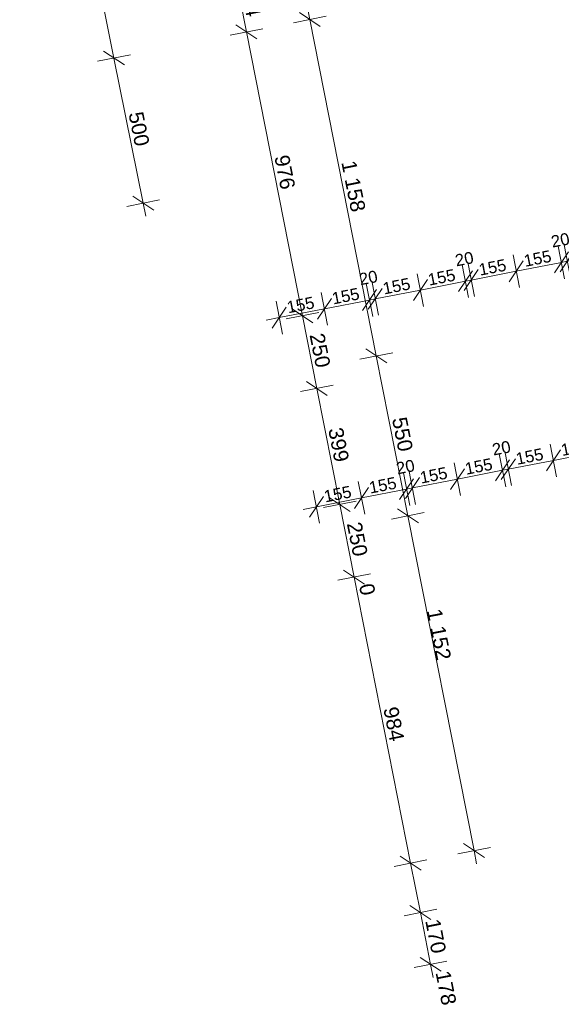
# Model space of a CAD drawing. Header units: metres. Extents: x -320 to 5572509, y -47 to 5960263.
# Tile 1 of 59: x -316 to -298, y -47 to -14. Entities that reach past the tile are written whole.
import ezdxf

# ---------------------------------------------------------------- set-up
doc = ezdxf.new("R2010")
doc.units = ezdxf.units.M
doc.header["$MEASUREMENT"] = 0
doc.layers.add('_drogi geometria', color=7, linetype='Continuous')
doc.layers.add('Nowe_403-Punkt_okreslonej_wysokosci', color=7, linetype='Continuous')
doc.styles.add('GENERATED_STYLE_3', font='arial.ttf')
doc.dimstyles.new('GENERATED_STYLE__1', dxfattribs={"dimtxt": 0.5, "dimasz": 0.57, "dimexe": 0.18, "dimexo": 0.0625, "dimgap": 0.09, "dimtad": 1, "dimdec": 0, "dimlfac": 100, "dimzin": 0, "dimdsep": 46, "dimtxsty": 'GENERATED_STYLE_3', "dimblk": 'ARROWHEAD_6', "dimblk1": 'ARROWHEAD_6', "dimblk2": 'ARROWHEAD_6', "dimcen": 0.09, "dimse1": 1, "dimse2": 1, "dimclrd": 7, "dimclre": 7, "dimclrt": 7, "dimadec": 1, "dimazin": 0, "dimtfac": 1, "dimtdec": 4, "dimtmove": 0, "dimatfit": 3, "dimfxl": 1, "dimtolj": 1, "dimtzin": 0, "dimarcsym": 0})
doc.dimstyles.new('GENERATED_STYLE__2', dxfattribs={"dimtxt": 0.5, "dimasz": 0.57, "dimexe": 0.18, "dimexo": 0.0625, "dimgap": 0.09, "dimtad": 1, "dimdec": 0, "dimlfac": 100, "dimzin": 0, "dimdsep": 46, "dimtxsty": 'GENERATED_STYLE_3', "dimblk": 'ARROWHEAD_6', "dimblk1": 'ARROWHEAD_6', "dimblk2": 'ARROWHEAD_6', "dimcen": 0.09, "dimse1": 1, "dimse2": 1, "dimclrd": 7, "dimclre": 7, "dimclrt": 7, "dimadec": 1, "dimazin": 0, "dimtfac": 1, "dimtdec": 4, "dimtmove": 2, "dimatfit": 3, "dimfxl": 1, "dimtolj": 1, "dimtzin": 0, "dimarcsym": 0})
doc.dimstyles.new('GENERATED_STYLE__3', dxfattribs={"dimtxt": 0.4, "dimasz": 0.57, "dimexe": 0.18, "dimexo": 0.0625, "dimgap": 0.09, "dimtad": 1, "dimdec": 0, "dimlfac": 100, "dimzin": 0, "dimdsep": 46, "dimtxsty": 'GENERATED_STYLE_3', "dimblk": 'ARROWHEAD_6', "dimblk1": 'ARROWHEAD_6', "dimblk2": 'ARROWHEAD_6', "dimcen": 0.09, "dimse1": 1, "dimse2": 1, "dimclrd": 7, "dimclre": 7, "dimclrt": 7, "dimadec": 1, "dimazin": 0, "dimtfac": 1, "dimtdec": 4, "dimtmove": 0, "dimatfit": 3, "dimfxl": 1, "dimtolj": 1, "dimtzin": 0, "dimarcsym": 0})

# ---------------------------------------------------------------- blocks, each defined once
blk = doc.blocks.new('*D152')
at = {"layer": '_drogi geometria', "color": 7, "lineweight": 5, "transparency": 16777216}
for p, q in [((-305.64, -24.284), (-305.857, -23.18)), ((-307.161, -24.582), (-307.378, -23.478)), ((-305.512, -23.38), (-305.985, -24.084)), ((-307.033, -23.678), (-307.506, -24.382)), ((-307.269, -24.03), (-305.749, -23.732)), ((-307.711, -24.116), (-307.269, -24.03))]:
    blk.add_line(p, q, dxfattribs=at)
at = {"layer": '_drogi geometria', "color": 7, "lineweight": 5, "transparency": 16777216, "insert": (-306.971, -23.89), "char_height": 0.4, "attachment_point": 7, "rotation": 11.0885, "style": 'GENERATED_STYLE_3'}
blk.add_mtext('\\A1;{\\pql;\\fArial|b0|i0|c0|p38;155}', dxfattribs=at)
blk = doc.blocks.new('ARROWHEAD_6')
at = {"color": 0, "linetype": 'Continuous', "lineweight": 0}
for p, q in [((0, 0), (-1, 0)), ((-0.5, -0.5), (0.5, 0.5))]:
    blk.add_line(p, q, dxfattribs=at)
blk = doc.blocks.new('*D153')
at = {"layer": '_drogi geometria', "color": 7, "lineweight": 5, "transparency": 16777216}
for p, q in [((-305.64, -24.284), (-305.857, -23.18)), ((-304.464, -23.786), (-303.99, -23.081)), ((-303.794, -23.043), (-304.268, -23.747)), ((-305.512, -23.38), (-305.985, -24.084)), ((-305.749, -23.732), (-304.227, -23.434)), ((-307.269, -24.03), (-305.749, -23.732))]:
    blk.add_line(p, q, dxfattribs=at)
at = {"layer": '_drogi geometria', "color": 7, "lineweight": 5, "transparency": 16777216, "char_height": 0.4, "attachment_point": 7, "rotation": 11.0885, "style": 'GENERATED_STYLE_3'}
for s, insert in [('\\A1;{\\pql;\\fArial|b0|i0|c0|p38;20}', (-304.531, -22.943)), ('\\A1;{\\pql;\\fArial|b0|i0|c0|p38;155}', (-305.45, -23.592))]:
    blk.add_mtext(s, dxfattribs=dict(at, insert=insert))
blk = doc.blocks.new('*D154')
at = {"layer": '_drogi geometria', "color": 7, "lineweight": 5, "transparency": 16777216}
for p, q in [((-304.119, -23.986), (-304.335, -22.882)), ((-304.464, -23.786), (-303.99, -23.081)), ((-303.794, -23.043), (-304.268, -23.747)), ((-305.749, -23.732), (-304.227, -23.434)), ((-304.227, -23.434), (-304.031, -23.395))]:
    blk.add_line(p, q, dxfattribs=at)
blk = doc.blocks.new('*D155')
at = {"layer": '_drogi geometria', "color": 7, "lineweight": 5, "transparency": 16777216}
for p, q in [((-302.402, -23.649), (-302.618, -22.545)), ((-303.923, -23.947), (-304.139, -22.843)), ((-302.273, -22.745), (-302.747, -23.449)), ((-302.51, -23.097), (-300.989, -22.799)), ((-304.464, -23.786), (-303.99, -23.081)), ((-303.794, -23.043), (-304.268, -23.747)), ((-304.031, -23.395), (-302.51, -23.097)), ((-304.227, -23.434), (-304.031, -23.395))]:
    blk.add_line(p, q, dxfattribs=at)
at = {"layer": '_drogi geometria', "color": 7, "lineweight": 5, "transparency": 16777216, "insert": (-303.733, -23.255), "char_height": 0.4, "attachment_point": 7, "rotation": 11.0885, "style": 'GENERATED_STYLE_3'}
blk.add_mtext('\\A1;{\\pql;\\fArial|b0|i0|c0|p38;155}', dxfattribs=at)
blk = doc.blocks.new('*D156')
at = {"layer": '_drogi geometria', "color": 7, "lineweight": 5, "transparency": 16777216}
for p, q in [((-300.881, -23.351), (-301.097, -22.247)), ((-301.226, -23.151), (-300.752, -22.447)), ((-300.556, -22.408), (-301.03, -23.113)), ((-302.273, -22.745), (-302.747, -23.449)), ((-302.51, -23.097), (-300.989, -22.799)), ((-300.989, -22.799), (-300.793, -22.76))]:
    blk.add_line(p, q, dxfattribs=at)
at = {"layer": '_drogi geometria', "color": 7, "lineweight": 5, "transparency": 16777216, "char_height": 0.4, "attachment_point": 7, "rotation": 11.0885, "style": 'GENERATED_STYLE_3'}
for s, insert in [('\\A1;{\\pql;\\fArial|b0|i0|c0|p38;20}', (-301.293, -22.308)), ('\\A1;{\\pql;\\fArial|b0|i0|c0|p38;155}', (-302.212, -22.957))]:
    blk.add_mtext(s, dxfattribs=dict(at, insert=insert))
blk = doc.blocks.new('*D157')
at = {"layer": '_drogi geometria', "color": 7, "lineweight": 5, "transparency": 16777216}
for p, q in [((-301.226, -23.151), (-300.752, -22.447)), ((-300.556, -22.408), (-301.03, -23.113)), ((-300.989, -22.799), (-300.793, -22.76))]:
    blk.add_line(p, q, dxfattribs=at)
blk = doc.blocks.new('*D158')
at = {"layer": '_drogi geometria', "color": 7, "lineweight": 5, "transparency": 16777216}
for p, q in [((-299.164, -23.014), (-299.381, -21.91)), ((-300.685, -23.312), (-300.901, -22.208)), ((-299.036, -22.11), (-299.509, -22.815)), ((-299.272, -22.462), (-297.751, -22.164)), ((-301.226, -23.151), (-300.752, -22.447)), ((-300.556, -22.408), (-301.03, -23.113)), ((-300.793, -22.76), (-299.272, -22.462)), ((-300.989, -22.799), (-300.793, -22.76))]:
    blk.add_line(p, q, dxfattribs=at)
at = {"layer": '_drogi geometria', "color": 7, "lineweight": 5, "transparency": 16777216, "insert": (-300.495, -22.621), "char_height": 0.4, "attachment_point": 7, "rotation": 11.0885, "style": 'GENERATED_STYLE_3'}
blk.add_mtext('\\A1;{\\pql;\\fArial|b0|i0|c0|p38;155}', dxfattribs=at)
blk = doc.blocks.new('*D159')
at = {"layer": '_drogi geometria', "color": 7, "lineweight": 5, "transparency": 16777216}
for p, q in [((-297.988, -22.516), (-297.514, -21.812)), ((-297.643, -22.716), (-297.859, -21.612)), ((-297.318, -21.774), (-297.791, -22.478)), ((-299.036, -22.11), (-299.509, -22.815)), ((-299.272, -22.462), (-297.751, -22.164))]:
    blk.add_line(p, q, dxfattribs=at)
at = {"layer": '_drogi geometria', "color": 7, "lineweight": 5, "transparency": 16777216, "char_height": 0.4, "attachment_point": 7, "rotation": 11.0885, "style": 'GENERATED_STYLE_3'}
for s, insert in [('\\A1;{\\pql;\\fArial|b0|i0|c0|p38;20}', (-298.054, -21.673)), ('\\A1;{\\pql;\\fArial|b0|i0|c0|p38;155}', (-298.974, -22.322))]:
    blk.add_mtext(s, dxfattribs=dict(at, insert=insert))
blk = doc.blocks.new('*D160')
at = {"layer": '_drogi geometria', "color": 7, "lineweight": 5, "transparency": 16777216}
for p, q in [((-297.988, -22.516), (-297.514, -21.812)), ((-297.643, -22.716), (-297.859, -21.612)), ((-297.318, -21.774), (-297.791, -22.478)), ((-299.272, -22.462), (-297.751, -22.164)), ((-297.751, -22.164), (-297.554, -22.126))]:
    blk.add_line(p, q, dxfattribs=at)
blk = doc.blocks.new('*D161')
at = {"layer": '_drogi geometria', "color": 7, "lineweight": 5, "transparency": 16777216}
for p, q in [((-297.446, -22.678), (-297.663, -21.574)), ((-295.797, -21.476), (-296.27, -22.18)), ((-297.988, -22.516), (-297.514, -21.812)), ((-297.318, -21.774), (-297.791, -22.478)), ((-297.554, -22.126), (-296.034, -21.828)), ((-297.751, -22.164), (-297.554, -22.126))]:
    blk.add_line(p, q, dxfattribs=at)
at = {"layer": '_drogi geometria', "color": 7, "lineweight": 5, "transparency": 16777216, "insert": (-297.256, -21.986), "char_height": 0.4, "attachment_point": 7, "rotation": 11.0885, "style": 'GENERATED_STYLE_3'}
blk.add_mtext('\\A1;{\\pql;\\fArial|b0|i0|c0|p38;155}', dxfattribs=at)
blk = doc.blocks.new('*D381')
at = {"layer": 'Nowe_403-Punkt_okreslonej_wysokosci', "color": 7, "lineweight": 5, "transparency": 16777216}
for p, q in [((-302.929, -30.72), (-303.996, -25.321)), ((-303.282, -30.484), (-302.577, -30.956)), ((-302.378, -30.611), (-303.481, -30.829)), ((-300.698, -42.018), (-302.929, -30.72)), ((-301.051, -41.782), (-300.346, -42.255)), ((-300.146, -41.91), (-301.25, -42.127)), ((-300.611, -42.46), (-300.698, -42.018))]:
    blk.add_line(p, q, dxfattribs=at)
at = {"layer": 'Nowe_403-Punkt_okreslonej_wysokosci', "color": 7, "lineweight": 5, "transparency": 16777216, "insert": (-302.298, -33.916), "char_height": 0.5, "attachment_point": 7, "rotation": 281.1715, "style": 'GENERATED_STYLE_3'}
blk.add_mtext('\\A1;{\\pql;\\fArial|b0|i0|c0|p38;1\xa0152}', dxfattribs=at)
blk = doc.blocks.new('*D382')
at = {"layer": 'Nowe_403-Punkt_okreslonej_wysokosci', "color": 7, "lineweight": 5, "transparency": 16777216}
for p, q in [((-303.996, -25.321), (-306.239, -13.964)), ((-303.444, -25.212), (-304.548, -25.43)), ((-304.348, -25.085), (-303.643, -25.557)), ((-302.929, -30.72), (-303.996, -25.321)), ((-303.282, -30.484), (-302.577, -30.956))]:
    blk.add_line(p, q, dxfattribs=at)
at = {"layer": 'Nowe_403-Punkt_okreslonej_wysokosci', "color": 7, "lineweight": 5, "transparency": 16777216, "insert": (-303.475, -27.443), "char_height": 0.5, "attachment_point": 7, "rotation": 281.1715, "style": 'GENERATED_STYLE_3'}
blk.add_mtext('\\A1;{\\pql;\\fArial|b0|i0|c0|p38;550}', dxfattribs=at)
blk = doc.blocks.new('*D383')
at = {"layer": 'Nowe_403-Punkt_okreslonej_wysokosci', "color": 7, "lineweight": 5, "transparency": 16777216}
for p, q in [((-305.687, -13.855), (-306.79, -14.073)), ((-306.591, -13.728), (-305.886, -14.2)), ((-303.996, -25.321), (-306.239, -13.964)), ((-304.348, -25.085), (-303.643, -25.557))]:
    blk.add_line(p, q, dxfattribs=at)
at = {"layer": 'Nowe_403-Punkt_okreslonej_wysokosci', "color": 7, "lineweight": 5, "transparency": 16777216, "insert": (-305.185, -18.785), "char_height": 0.5, "attachment_point": 7, "rotation": 281.1715, "style": 'GENERATED_STYLE_3'}
blk.add_mtext('\\A1;{\\pql;\\fArial|b0|i0|c0|p38;1\xa0158}', dxfattribs=at)
blk = doc.blocks.new('*D384')
at = {"layer": 'Nowe_403-Punkt_okreslonej_wysokosci', "color": 7, "lineweight": 5, "transparency": 16777216}
for p, q in [((-307.005, -11.633), (-306.3, -12.105)), ((-306.239, -13.964), (-306.652, -11.869)), ((-305.687, -13.855), (-306.79, -14.073)), ((-306.591, -13.728), (-305.886, -14.2)), ((-303.996, -25.321), (-306.239, -13.964))]:
    blk.add_line(p, q, dxfattribs=at)
at = {"layer": 'Nowe_403-Punkt_okreslonej_wysokosci', "color": 7, "lineweight": 5, "transparency": 16777216, "insert": (-306.458, -12.339), "char_height": 0.5, "attachment_point": 7, "rotation": 281.1715, "style": 'GENERATED_STYLE_3'}
blk.add_mtext('\\A1;{\\pql;\\fArial|b0|i0|c0|p38;214}', dxfattribs=at)
blk = doc.blocks.new('*D427')
at = {"layer": 'Nowe_403-Punkt_okreslonej_wysokosci', "color": 7, "lineweight": 5, "transparency": 16777216}
for p, q in [((-312.296, -15.155), (-313.399, -15.377)), ((-313.201, -15.031), (-312.494, -15.501)), ((-311.859, -20.167), (-312.848, -15.266)), ((-312.212, -19.932), (-311.506, -20.402)), ((-311.308, -20.056), (-312.41, -20.278)), ((-311.77, -20.608), (-311.859, -20.167))]:
    blk.add_line(p, q, dxfattribs=at)
at = {"layer": 'Nowe_403-Punkt_okreslonej_wysokosci', "color": 7, "lineweight": 5, "transparency": 16777216, "insert": (-312.368, -17.139), "char_height": 0.5, "attachment_point": 7, "rotation": 281.4037, "style": 'GENERATED_STYLE_3'}
blk.add_mtext('\\A1;{\\pql;\\fArial|b0|i0|c0|p38;500}', dxfattribs=at)
blk = doc.blocks.new('*D428')
at = {"layer": 'Nowe_403-Punkt_okreslonej_wysokosci', "color": 7, "lineweight": 5, "transparency": 16777216}
for p, q in [((-316.029, -1.009), (-315.322, -1.479)), ((-312.848, -15.266), (-315.676, -1.244)), ((-312.296, -15.155), (-313.399, -15.377)), ((-313.201, -15.031), (-312.494, -15.501)), ((-311.859, -20.167), (-312.848, -15.266))]:
    blk.add_line(p, q, dxfattribs=at)
at = {"layer": 'Nowe_403-Punkt_okreslonej_wysokosci', "color": 7, "lineweight": 5, "transparency": 16777216, "insert": (-314.333, -7.397), "char_height": 0.5, "attachment_point": 7, "rotation": 281.4037, "style": 'GENERATED_STYLE_3'}
blk.add_mtext('\\A1;{\\pql;\\fArial|b0|i0|c0|p38;1\xa0430}', dxfattribs=at)
blk = doc.blocks.new('*D429')
at = {"layer": 'Nowe_403-Punkt_okreslonej_wysokosci', "color": 7, "lineweight": 5, "transparency": 16777216}
for p, q in [((-319.43, 18.884), (-320.136, 19.353)), ((-319.783, 19.118), (-319.872, 19.56)), ((-319.232, 19.23), (-320.334, 19.007)), ((-315.676, -1.244), (-319.783, 19.118)), ((-315.124, -1.133), (-316.227, -1.355)), ((-316.029, -1.009), (-315.322, -1.479)), ((-312.848, -15.266), (-315.676, -1.244))]:
    blk.add_line(p, q, dxfattribs=at)
at = {"layer": 'Nowe_403-Punkt_okreslonej_wysokosci', "color": 7, "lineweight": 5, "transparency": 16777216, "insert": (-317.8, 9.795), "char_height": 0.5, "attachment_point": 7, "rotation": 281.4037, "style": 'GENERATED_STYLE_3'}
blk.add_mtext('\\A1;{\\pql;\\fArial|b0|i0|c0|p38;2\xa0077}', dxfattribs=at)
blk = doc.blocks.new('*D431')
at = {"layer": '_drogi geometria', "color": 7, "lineweight": 5, "transparency": 16777216}
for p, q in [((-305.91, -30.966), (-306.126, -29.862)), ((-304.261, -29.764), (-304.734, -30.468)), ((-305.781, -30.062), (-306.255, -30.766)), ((-306.018, -30.414), (-304.497, -30.116)), ((-306.46, -30.501), (-306.018, -30.414))]:
    blk.add_line(p, q, dxfattribs=at)
at = {"layer": '_drogi geometria', "color": 7, "lineweight": 5, "transparency": 16777216, "insert": (-305.72, -30.274), "char_height": 0.4, "attachment_point": 7, "rotation": 11.0885, "style": 'GENERATED_STYLE_3'}
blk.add_mtext('\\A1;{\\pql;\\fArial|b0|i0|c0|p38;155}', dxfattribs=at)
blk = doc.blocks.new('*D432')
at = {"layer": '_drogi geometria', "color": 7, "lineweight": 5, "transparency": 16777216}
for p, q in [((-304.389, -30.668), (-304.606, -29.564)), ((-303.213, -30.17), (-302.739, -29.466)), ((-302.868, -30.37), (-303.084, -29.266)), ((-302.543, -29.427), (-303.017, -30.131)), ((-304.261, -29.764), (-304.734, -30.468)), ((-304.497, -30.116), (-302.976, -29.818)), ((-302.976, -29.818), (-302.78, -29.779)), ((-306.018, -30.414), (-304.497, -30.116))]:
    blk.add_line(p, q, dxfattribs=at)
at = {"layer": '_drogi geometria', "color": 7, "lineweight": 5, "transparency": 16777216, "char_height": 0.4, "attachment_point": 7, "rotation": 11.0885, "style": 'GENERATED_STYLE_3'}
for s, insert in [('\\A1;{\\pql;\\fArial|b0|i0|c0|p38;20}', (-303.28, -29.327)), ('\\A1;{\\pql;\\fArial|b0|i0|c0|p38;155}', (-304.199, -29.976))]:
    blk.add_mtext(s, dxfattribs=dict(at, insert=insert))
blk = doc.blocks.new('*D433')
at = {"layer": '_drogi geometria', "color": 7, "lineweight": 5, "transparency": 16777216}
for p, q in [((-302.672, -30.331), (-302.888, -29.227)), ((-303.213, -30.17), (-302.739, -29.466)), ((-302.543, -29.427), (-303.017, -30.131)), ((-302.78, -29.779), (-301.259, -29.481)), ((-302.976, -29.818), (-302.78, -29.779))]:
    blk.add_line(p, q, dxfattribs=at)
blk = doc.blocks.new('*D434')
at = {"layer": '_drogi geometria', "color": 7, "lineweight": 5, "transparency": 16777216}
for p, q in [((-301.022, -29.129), (-301.496, -29.833)), ((-301.151, -30.033), (-301.367, -28.929)), ((-301.259, -29.481), (-299.738, -29.183)), ((-303.213, -30.17), (-302.739, -29.466)), ((-302.543, -29.427), (-303.017, -30.131)), ((-302.78, -29.779), (-301.259, -29.481))]:
    blk.add_line(p, q, dxfattribs=at)
at = {"layer": '_drogi geometria', "color": 7, "lineweight": 5, "transparency": 16777216, "insert": (-302.482, -29.639), "char_height": 0.4, "attachment_point": 7, "rotation": 11.0885, "style": 'GENERATED_STYLE_3'}
blk.add_mtext('\\A1;{\\pql;\\fArial|b0|i0|c0|p38;155}', dxfattribs=at)
blk = doc.blocks.new('*D435')
at = {"layer": '_drogi geometria', "color": 7, "lineweight": 5, "transparency": 16777216}
for p, q in [((-299.975, -29.535), (-299.501, -28.831)), ((-299.63, -29.735), (-299.846, -28.631)), ((-299.305, -28.793), (-299.778, -29.497)), ((-301.022, -29.129), (-301.496, -29.833)), ((-301.151, -30.033), (-301.367, -28.929)), ((-301.259, -29.481), (-299.738, -29.183)), ((-299.738, -29.183), (-299.542, -29.145))]:
    blk.add_line(p, q, dxfattribs=at)
at = {"layer": '_drogi geometria', "color": 7, "lineweight": 5, "transparency": 16777216, "char_height": 0.4, "attachment_point": 7, "rotation": 11.0885, "style": 'GENERATED_STYLE_3'}
for s, insert in [('\\A1;{\\pql;\\fArial|b0|i0|c0|p38;20}', (-300.042, -28.692)), ('\\A1;{\\pql;\\fArial|b0|i0|c0|p38;155}', (-300.961, -29.341))]:
    blk.add_mtext(s, dxfattribs=dict(at, insert=insert))
blk = doc.blocks.new('*D436')
at = {"layer": '_drogi geometria', "color": 7, "lineweight": 5, "transparency": 16777216}
for p, q in [((-299.975, -29.535), (-299.501, -28.831)), ((-299.63, -29.735), (-299.846, -28.631)), ((-299.305, -28.793), (-299.778, -29.497)), ((-299.433, -29.697), (-299.65, -28.593)), ((-299.542, -29.145), (-298.021, -28.847)), ((-299.738, -29.183), (-299.542, -29.145))]:
    blk.add_line(p, q, dxfattribs=at)
blk = doc.blocks.new('*D437')
at = {"layer": '_drogi geometria', "color": 7, "lineweight": 5, "transparency": 16777216}
for p, q in [((-297.784, -28.495), (-298.258, -29.199)), ((-297.913, -29.399), (-298.129, -28.295)), ((-298.021, -28.847), (-296.5, -28.549)), ((-299.975, -29.535), (-299.501, -28.831)), ((-299.305, -28.793), (-299.778, -29.497)), ((-299.542, -29.145), (-298.021, -28.847))]:
    blk.add_line(p, q, dxfattribs=at)
at = {"layer": '_drogi geometria', "color": 7, "lineweight": 5, "transparency": 16777216, "insert": (-299.244, -29.005), "char_height": 0.4, "attachment_point": 7, "rotation": 11.0885, "style": 'GENERATED_STYLE_3'}
blk.add_mtext('\\A1;{\\pql;\\fArial|b0|i0|c0|p38;155}', dxfattribs=at)
blk = doc.blocks.new('*D438')
at = {"layer": '_drogi geometria', "color": 7, "lineweight": 5, "transparency": 16777216}
for p, q in [((-296.736, -28.901), (-296.263, -28.196)), ((-296.066, -28.158), (-296.54, -28.862)), ((-297.784, -28.495), (-298.258, -29.199)), ((-297.913, -29.399), (-298.129, -28.295)), ((-298.021, -28.847), (-296.5, -28.549))]:
    blk.add_line(p, q, dxfattribs=at)
at = {"layer": '_drogi geometria', "color": 7, "lineweight": 5, "transparency": 16777216, "char_height": 0.4, "attachment_point": 7, "rotation": 11.0885, "style": 'GENERATED_STYLE_3'}
for s, insert in [('\\A1;{\\pql;\\fArial|b0|i0|c0|p38;20}', (-296.803, -28.058)), ('\\A1;{\\pql;\\fArial|b0|i0|c0|p38;155}', (-297.723, -28.707))]:
    blk.add_mtext(s, dxfattribs=dict(at, insert=insert))
blk = doc.blocks.new('*D439')
at = {"layer": '_drogi geometria', "color": 7, "lineweight": 5, "transparency": 16777216}
for p, q in [((-296.736, -28.901), (-296.263, -28.196)), ((-296.392, -29.101), (-296.608, -27.997)), ((-296.066, -28.158), (-296.54, -28.862)), ((-296.195, -29.062), (-296.411, -27.958)), ((-296.303, -28.51), (-294.782, -28.212)), ((-298.021, -28.847), (-296.5, -28.549)), ((-296.5, -28.549), (-296.303, -28.51))]:
    blk.add_line(p, q, dxfattribs=at)
blk = doc.blocks.new('*D455')
at = {"layer": 'Nowe_403-Punkt_okreslonej_wysokosci', "color": 7, "lineweight": 5, "transparency": 16777216}
for p, q in [((-301.958, -44.001), (-303.062, -44.219)), ((-302.862, -43.873), (-302.157, -44.346)), ((-302.165, -45.858), (-302.51, -44.11)), ((-301.613, -45.749), (-302.716, -45.967)), ((-302.517, -45.622), (-301.812, -46.094)), ((-302.077, -46.299), (-302.165, -45.858))]:
    blk.add_line(p, q, dxfattribs=at)
at = {"layer": 'Nowe_403-Punkt_okreslonej_wysokosci', "color": 7, "lineweight": 5, "transparency": 16777216, "char_height": 0.5, "attachment_point": 7, "rotation": 281.1715, "style": 'GENERATED_STYLE_3'}
for s, insert in [('\\A1;{\\pql;\\fArial|b0|i0|c0|p38;170}', (-302.354, -44.385)), ('\\A1;{\\pql;\\fArial|b0|i0|c0|p38;178}', (-302.008, -46.133))]:
    blk.add_mtext(s, dxfattribs=dict(at, insert=insert))
blk = doc.blocks.new('*D456')
at = {"layer": 'Nowe_403-Punkt_okreslonej_wysokosci', "color": 7, "lineweight": 5, "transparency": 16777216}
for p, q in [((-302.839, -42.441), (-304.746, -32.787)), ((-303.192, -42.205), (-302.487, -42.678)), ((-302.287, -42.332), (-303.391, -42.55)), ((-302.51, -44.11), (-302.839, -42.441)), ((-301.958, -44.001), (-303.062, -44.219)), ((-302.862, -43.873), (-302.157, -44.346)), ((-302.165, -45.858), (-302.51, -44.11))]:
    blk.add_line(p, q, dxfattribs=at)
blk = doc.blocks.new('*D457')
at = {"layer": 'Nowe_403-Punkt_okreslonej_wysokosci', "color": 7, "lineweight": 5, "transparency": 16777216}
for p, q in [((-305.098, -32.55), (-304.394, -33.023)), ((-304.393, -33.024), (-305.098, -32.551)), ((-304.194, -32.678), (-305.298, -32.896)), ((-302.839, -42.441), (-304.746, -32.787)), ((-303.192, -42.205), (-302.487, -42.678))]:
    blk.add_line(p, q, dxfattribs=at)
at = {"layer": 'Nowe_403-Punkt_okreslonej_wysokosci', "color": 7, "lineweight": 5, "transparency": 16777216, "char_height": 0.5, "attachment_point": 7, "rotation": 281.1715, "style": 'GENERATED_STYLE_3'}
for s, insert in [('\\A1;{\\pql;\\fArial|b0|i0|c0|p38;0}', (-304.59, -33.062)), ('\\A1;{\\pql;\\fArial|b0|i0|c0|p38;984}', (-303.768, -37.223))]:
    blk.add_mtext(s, dxfattribs=dict(at, insert=insert))
blk = doc.blocks.new('*D458')
at = {"layer": 'Nowe_403-Punkt_okreslonej_wysokosci', "color": 7, "lineweight": 5, "transparency": 16777216}
for p, q in [((-305.098, -32.55), (-304.394, -33.023)), ((-304.393, -33.024), (-305.098, -32.551)), ((-304.194, -32.678), (-305.298, -32.896)), ((-304.194, -32.678), (-305.298, -32.896)), ((-302.839, -42.441), (-304.746, -32.787)), ((-304.746, -32.787), (-304.746, -32.787))]:
    blk.add_line(p, q, dxfattribs=at)
blk = doc.blocks.new('*D459')
at = {"layer": 'Nowe_403-Punkt_okreslonej_wysokosci', "color": 7, "lineweight": 5, "transparency": 16777216}
for p, q in [((-305.23, -30.334), (-306.004, -26.416)), ((-304.678, -30.225), (-305.782, -30.443)), ((-305.583, -30.098), (-304.878, -30.57)), ((-304.746, -32.787), (-305.23, -30.334)), ((-305.098, -32.55), (-304.394, -33.023)), ((-304.393, -33.024), (-305.098, -32.551)), ((-304.194, -32.678), (-305.298, -32.896)), ((-304.746, -32.787), (-304.746, -32.787))]:
    blk.add_line(p, q, dxfattribs=at)
at = {"layer": 'Nowe_403-Punkt_okreslonej_wysokosci', "color": 7, "lineweight": 5, "transparency": 16777216, "insert": (-305, -30.983), "char_height": 0.5, "attachment_point": 7, "rotation": 281.1715, "style": 'GENERATED_STYLE_3'}
blk.add_mtext('\\A1;{\\pql;\\fArial|b0|i0|c0|p38;250}', dxfattribs=at)
blk = doc.blocks.new('*D460')
at = {"layer": 'Nowe_403-Punkt_okreslonej_wysokosci', "color": 7, "lineweight": 5, "transparency": 16777216}
for p, q in [((-306.004, -26.416), (-306.488, -23.963)), ((-306.357, -26.18), (-305.652, -26.652)), ((-305.452, -26.307), (-306.556, -26.525)), ((-305.23, -30.334), (-306.004, -26.416)), ((-304.678, -30.225), (-305.782, -30.443)), ((-305.583, -30.098), (-304.878, -30.57))]:
    blk.add_line(p, q, dxfattribs=at)
at = {"layer": 'Nowe_403-Punkt_okreslonej_wysokosci', "color": 7, "lineweight": 5, "transparency": 16777216, "insert": (-305.629, -27.797), "char_height": 0.5, "attachment_point": 7, "rotation": 281.1715, "style": 'GENERATED_STYLE_3'}
blk.add_mtext('\\A1;{\\pql;\\fArial|b0|i0|c0|p38;399}', dxfattribs=at)
blk = doc.blocks.new('*D461')
at = {"layer": 'Nowe_403-Punkt_okreslonej_wysokosci', "color": 7, "lineweight": 5, "transparency": 16777216}
for p, q in [((-306.841, -23.727), (-306.136, -24.2)), ((-306.004, -26.416), (-306.488, -23.963)), ((-306.357, -26.18), (-305.652, -26.652))]:
    blk.add_line(p, q, dxfattribs=at)
at = {"layer": 'Nowe_403-Punkt_okreslonej_wysokosci', "color": 7, "lineweight": 5, "transparency": 16777216, "insert": (-306.258, -24.612), "char_height": 0.5, "attachment_point": 7, "rotation": 281.1715, "style": 'GENERATED_STYLE_3'}
blk.add_mtext('\\A1;{\\pql;\\fArial|b0|i0|c0|p38;250}', dxfattribs=at)
blk = doc.blocks.new('*D462')
at = {"layer": 'Nowe_403-Punkt_okreslonej_wysokosci', "color": 7, "lineweight": 5, "transparency": 16777216}
for p, q in [((-308.732, -14.151), (-308.027, -14.623)), ((-306.488, -23.963), (-308.38, -14.387)), ((-305.937, -23.854), (-307.04, -24.072)), ((-306.841, -23.727), (-306.136, -24.2)), ((-306.004, -26.416), (-306.488, -23.963))]:
    blk.add_line(p, q, dxfattribs=at)
at = {"layer": 'Nowe_403-Punkt_okreslonej_wysokosci', "color": 7, "lineweight": 5, "transparency": 16777216, "insert": (-307.446, -18.597), "char_height": 0.5, "attachment_point": 7, "rotation": 281.1715, "style": 'GENERATED_STYLE_3'}
blk.add_mtext('\\A1;{\\pql;\\fArial|b0|i0|c0|p38;976}', dxfattribs=at)
blk = doc.blocks.new('*D463')
at = {"layer": 'Nowe_403-Punkt_okreslonej_wysokosci', "color": 7, "lineweight": 5, "transparency": 16777216}
for p, q in [((-309.146, -12.056), (-308.441, -12.528)), ((-308.38, -14.387), (-308.793, -12.292)), ((-307.828, -14.278), (-308.932, -14.496)), ((-308.732, -14.151), (-308.027, -14.623)), ((-306.488, -23.963), (-308.38, -14.387))]:
    blk.add_line(p, q, dxfattribs=at)
at = {"layer": 'Nowe_403-Punkt_okreslonej_wysokosci', "color": 7, "lineweight": 5, "transparency": 16777216, "insert": (-308.599, -12.762), "char_height": 0.5, "attachment_point": 7, "rotation": 281.1715, "style": 'GENERATED_STYLE_3'}
blk.add_mtext('\\A1;{\\pql;\\fArial|b0|i0|c0|p38;214}', dxfattribs=at)
blk = doc.blocks.new('*D464')
at = {"layer": 'Nowe_403-Punkt_okreslonej_wysokosci', "color": 7, "lineweight": 5, "transparency": 16777216}
for p, q in [((-309.338, -11.081), (-308.634, -11.553)), ((-308.793, -12.292), (-308.986, -11.317)), ((-308.242, -12.183), (-309.345, -12.401)), ((-309.146, -12.056), (-308.441, -12.528)), ((-308.38, -14.387), (-308.793, -12.292))]:
    blk.add_line(p, q, dxfattribs=at)
blk = doc.blocks.new('Wymiary_3', base_point=(5572127.338, 5960104.951))
at = {"layer": '_drogi geometria', "color": 7, "lineweight": 5}
for base, p1, p2, picture, middle in [((-297.751, -22.164), (-297.972, -29.098), (-296.43, -28.903), '*D159', (-298.563, -22.038)), ((-297.554, -22.126), (-296.43, -28.903), (-296.217, -28.947), '*D160', (-297.794, -21.419)), ((-296.034, -21.828), (-296.217, -28.947), (-294.719, -28.537), '*D161', (-296.846, -21.702)), ((-300.989, -22.799), (-301.168, -29.945), (-299.658, -29.59), '*D156', (-301.801, -22.673)), ((-299.272, -22.462), (-299.46, -29.563), (-297.972, -29.098), '*D158', (-300.084, -22.336)), ((-300.793, -22.76), (-299.658, -29.59), (-299.46, -29.563), '*D157', (-301.032, -22.053)), ((-304.227, -23.434), (-304.419, -30.518), (-302.876, -30.329), '*D153', (-305.04, -23.307)), ((-302.51, -23.097), (-302.689, -30.242), (-301.168, -29.945), '*D155', (-303.322, -22.971)), ((-304.031, -23.395), (-302.876, -30.329), (-302.689, -30.242), '*D154', (-304.27, -22.688)), ((-305.749, -23.732), (-305.919, -30.917), (-304.419, -30.518), '*D152', (-306.561, -23.606))]:
    dim = blk.add_linear_dim(base=base, p1=p1, p2=p2, angle=11.0885, dimstyle='GENERATED_STYLE__3', dxfattribs=at)
    dim.commit()
    dim.dimension.update_dxf_attribs({"geometry": picture, "text_midpoint": middle, "dimtype": 160, "text_rotation": 11.0885})
blk = doc.blocks.new('Wymiary_5', base_point=(5572133.909, 5960086.962))
at = {"layer": 'Nowe_403-Punkt_okreslonej_wysokosci', "color": 7, "lineweight": 5}
for base, p1, p2, dimstyle, picture, middle in [((-306.652, -11.869), (-312.847, -15.269), (-303.468, -11.24), 'GENERATED_STYLE__1', '*D384', (-306.102, -12.851)), ((-306.239, -13.964), (-303.483, -25.22), (-312.847, -15.269), 'GENERATED_STYLE__1', '*D383', (-304.773, -19.579)), ((-303.996, -25.321), (-303.019, -30.738), (-303.483, -25.22), 'GENERATED_STYLE__1', '*D382', (-303.119, -27.955)), ((-302.929, -30.72), (-301.534, -42.184), (-303.019, -30.738), 'GENERATED_STYLE__2', '*D381', (-301.887, -34.71))]:
    dim = blk.add_linear_dim(base=base, p1=p1, p2=p2, angle=101.1715, dimstyle=dimstyle, dxfattribs=at)
    dim.commit()
    dim.dimension.update_dxf_attribs({"geometry": picture, "text_midpoint": middle, "dimtype": 160, "text_rotation": 281.1715})
blk = doc.blocks.new('Wymiary_14', base_point=(5572122.748, 5960108.813))
at = {"layer": 'Nowe_403-Punkt_okreslonej_wysokosci', "color": 7, "lineweight": 5}
for base, p1, p2, picture, middle in [((-319.783, 19.118), (-314.159, -0.938), (-317.928, 19.493), '*D429', (-317.386, 9.003)), ((-315.676, -1.244), (-308.758, -14.441), (-314.159, -0.938), '*D428', (-313.918, -8.19)), ((-312.848, -15.266), (-310.844, -19.962), (-308.758, -14.441), '*D427', (-312.01, -17.65))]:
    dim = blk.add_linear_dim(base=base, p1=p1, p2=p2, angle=101.4037, dimstyle='GENERATED_STYLE__1', dxfattribs=at)
    dim.commit()
    dim.dimension.update_dxf_attribs({"geometry": picture, "text_midpoint": middle, "dimtype": 160, "text_rotation": 281.4037})
blk = doc.blocks.new('Wymiary_15', base_point=(5572128.589, 5960098.566))
at = {"layer": '_drogi geometria', "color": 7, "lineweight": 5}
for base, p1, p2, picture, middle in [((-296.5, -28.549), (-297.972, -29.098), (-296.43, -28.903), '*D438', (-297.312, -28.422)), ((-296.303, -28.51), (-296.43, -28.903), (-296.217, -28.947), '*D439', (-296.542, -27.803)), ((-299.738, -29.183), (-301.168, -29.945), (-299.658, -29.59), '*D435', (-300.55, -29.057)), ((-298.021, -28.847), (-299.46, -29.563), (-297.972, -29.098), '*D437', (-298.833, -28.721)), ((-299.542, -29.145), (-299.658, -29.59), (-299.46, -29.563), '*D436', (-299.781, -28.437)), ((-302.976, -29.818), (-304.419, -30.518), (-302.876, -30.329), '*D432', (-303.788, -29.692)), ((-301.259, -29.481), (-302.689, -30.242), (-301.168, -29.945), '*D434', (-302.071, -29.355)), ((-302.78, -29.779), (-302.876, -30.329), (-302.689, -30.242), '*D433', (-303.019, -29.072)), ((-304.497, -30.116), (-305.919, -30.917), (-304.419, -30.518), '*D431', (-305.31, -29.99))]:
    dim = blk.add_linear_dim(base=base, p1=p1, p2=p2, angle=11.0885, dimstyle='GENERATED_STYLE__3', dxfattribs=at)
    dim.commit()
    dim.dimension.update_dxf_attribs({"geometry": picture, "text_midpoint": middle, "dimtype": 160, "text_rotation": 11.0885})
blk = doc.blocks.new('Wymiary_16', base_point=(5572132.443, 5960083.122))
at = {"layer": 'Nowe_403-Punkt_okreslonej_wysokosci', "color": 7, "lineweight": 5}
for base, p1, p2, picture, middle in [((-308.986, -11.317), (-303.468, -11.24), (-296.316, -8.815), '*D464', (-308.774, -10.584)), ((-308.793, -12.292), (-312.847, -15.269), (-303.468, -11.24), '*D463', (-308.243, -13.274)), ((-308.38, -14.387), (-305.757, -23.819), (-312.847, -15.269), '*D462', (-307.09, -19.11)), ((-306.488, -23.963), (-305.267, -26.27), (-305.757, -23.819), '*D461', (-305.902, -25.124)), ((-306.004, -26.416), (-304.259, -30.142), (-305.267, -26.27), '*D460', (-305.273, -28.31)), ((-305.23, -30.334), (-303.634, -32.567), (-304.259, -30.142), '*D459', (-304.644, -31.495)), ((-304.746, -32.787), (-301.534, -42.184), (-303.995, -32.639), '*D457', (-303.412, -37.735)), ((-304.746, -32.787), (-303.995, -32.639), (-303.634, -32.567), '*D458', (-304.307, -33.201)), ((-302.839, -42.441), (-302.469, -44.101), (-301.534, -42.184), '*D456', (-301.998, -44.897)), ((-302.51, -44.11), (-300, -45.43), (-302.469, -44.101), '*D455', (-301.652, -46.645))]:
    dim = blk.add_linear_dim(base=base, p1=p1, p2=p2, angle=101.1715, dimstyle='GENERATED_STYLE__1', dxfattribs=at)
    dim.commit()
    dim.dimension.update_dxf_attribs({"geometry": picture, "text_midpoint": middle, "dimtype": 160, "text_rotation": 281.1715})

msp = doc.modelspace()

# ---------------------------------------------------------------- block references
at = {"layer": '_drogi geometria', "color": 7, "lineweight": 5}
for name, p in [('Wymiary_3', (5572127.338, 5960104.951)), ('Wymiary_15', (5572128.589, 5960098.566))]:
    msp.add_blockref(name, p, dxfattribs=at)
at = {"layer": 'Nowe_403-Punkt_okreslonej_wysokosci', "color": 7, "lineweight": 5}
for name, p in [('Wymiary_16', (5572132.443, 5960083.122)), ('Wymiary_5', (5572133.909, 5960086.962)), ('Wymiary_14', (5572122.748, 5960108.813))]:
    msp.add_blockref(name, p, dxfattribs=at)

doc.saveas('drawing.dxf')
